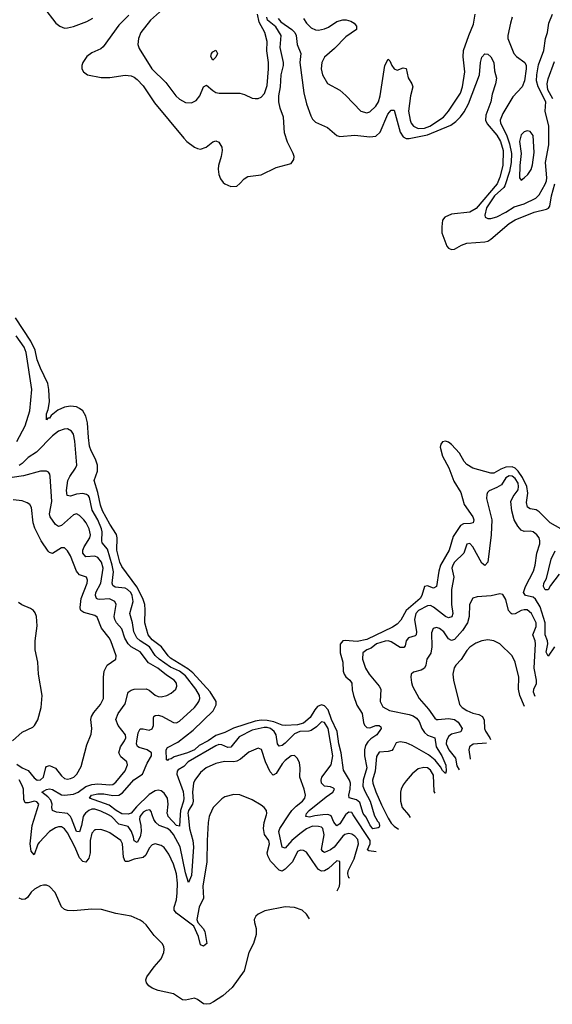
# Model space of a CAD drawing. Header units: inches. Extents: x 2001573 to 2220545, y 644482 to 846830.
# Tile 238 of 256: x 2121833 to 2125356, y 678749 to 685254. Entities that reach past the tile are written whole.
import ezdxf

# ---------------------------------------------------------------- set-up
doc = ezdxf.new("R2010")
doc.units = ezdxf.units.IN
doc.header["$MEASUREMENT"] = 0
doc.layers.add('C1627', color=7, linetype='Continuous')
doc.layers.add('C1628', color=7, linetype='Continuous')

msp = doc.modelspace()

# ---------------------------------------------------------------- linework, layer by layer
at = {"layer": 'C1627', "color": 5}
msp.add_line((2124404.1, 680000, 260), (2124417.1, 679983.9, 260), dxfattribs=at)
for points, elevation in [([(2123091, 680000), (2123086.5, 679990), (2123080.2, 679950), (2123073.8, 679830), (2123071.6, 679690), (2123043.7, 679530), (2123048.9, 679450), (2123021.5, 679390), (2123005, 679310), (2123012.1, 679290), (2123048, 679250), (2123058, 679230), (2123071.2, 679150), (2123050, 679132.5), (2123030, 679141.2), (2123016.2, 679196.2), (2122984.3, 679264.3), (2122870.7, 679350), (2122855.4, 679370), (2122855.3, 679390), (2122870, 679438.4), (2122875.6, 679484.4), (2122878.1, 679550), (2122871.1, 679611.1), (2122850, 679675.3), (2122820.6, 679740.6), (2122790, 679784.7), (2122770, 679797.8), (2122730, 679807.9), (2122710, 679802.2), (2122690, 679779.2), (2122667, 679733), (2122650, 679718.1), (2122590, 679706.6), (2122550, 679691.6), (2122531.4, 679691.4), (2122521, 679721), (2122514.3, 679810), (2122503.2, 679830), (2122430, 679881.8), (2122410, 679890.7), (2122370, 679903.1), (2122337.8, 679902.2), (2122330, 679900.4), (2122310, 679879.6), (2122299.9, 679830), (2122299.6, 679750), (2122290, 679715.1), (2122270, 679688.2), (2122250, 679692.1), (2122230, 679717.3), (2122199.1, 679790), (2122150, 679881), (2122130, 679908.3), (2122110, 679920.2), (2122090, 679921.7), (2122070, 679915.6), (2122030, 679891.1), (2121961.2, 679818.8), (2121953.4, 679806.6), (2121930, 679735.6), (2121910, 679761.2), (2121902.8, 679810), (2121915.5, 679930), (2121938.3, 680000)], 280), ([(2122260.1, 680000), (2122253.9, 679990), (2122243.3, 679930), (2122230, 679887.7), (2122210, 679891), (2122176.7, 679976.7), (2122169.5, 679990), (2122158.9, 680000)], 260), ([(2122636.1, 680000), (2122627.9, 679990), (2122626.3, 679970), (2122635.3, 679930), (2122636.6, 679890), (2122630, 679855.8), (2122610, 679816.9), (2122590, 679829.6), (2122586.5, 679853.5), (2122573.3, 679890), (2122550, 679922.5), (2122490, 679939.5), (2122439.6, 679990), (2122419.9, 680000)], 260), ([(2122947.2, 680000), (2122956.9, 679910), (2122978.8, 679830), (2122983.8, 679790), (2122970, 679599), (2122950, 679553.3), (2122930, 679617.6), (2122895.3, 679790), (2122851.2, 679870), (2122830, 679894.6), (2122810, 679909.9), (2122755.5, 679930), (2122733.9, 679950), (2122720.6, 679970), (2122710.3, 680000)], 260), ([(2122894.7, 680000), (2122890, 679926.4), (2122870, 679929.9), (2122815.3, 679990), (2122812.2, 680000)], 240), ([(2123934, 679497.9), (2123948.3, 679530), (2123951.9, 679550), (2123950, 679692.8), (2123930, 679696.1), (2123875, 679645), (2123850, 679631.4), (2123830, 679629.4), (2123810, 679639.3), (2123795.9, 679655.9), (2123730, 679753.3), (2123710, 679764.8), (2123690, 679767.9), (2123670, 679758.5), (2123637.4, 679690), (2123590, 679641.6), (2123570, 679629.2), (2123550, 679634.6), (2123493.4, 679693.4), (2123475, 679730), (2123470.4, 679750), (2123485.9, 679810), (2123480.7, 679830), (2123452.3, 679870), (2123446, 679910), (2123450.8, 679949.2), (2123465.5, 680000)], 280), ([(2124016.9, 679581.4), (2124010, 679583.9), (2124003.9, 679610), (2124006.5, 679630), (2124044.7, 679710), (2124075.4, 679810), (2124070, 679837.1), (2124050, 679859), (2124030, 679872.1), (2124010, 679876.8), (2123985, 679870), (2123970, 679859.3), (2123913.9, 679786.1), (2123890, 679768.5), (2123850, 679752.7), (2123838.8, 679758.8), (2123830.6, 679770.6), (2123847.5, 679867.5), (2123838.5, 679910), (2123830, 679918.8), (2123810, 679924.3), (2123770, 679925), (2123730, 679907.1), (2123685.3, 679874.7), (2123634.1, 679830), (2123590, 679779.8), (2123570, 679786.6), (2123546.6, 679890), (2123553, 679910), (2123612.9, 680000)], 260), ([(2123838, 680000), (2123785.2, 679994.8), (2123750, 679985.9), (2123726.4, 679990), (2123728.9, 680000)], 240), ([(2123988, 680000), (2123950, 679941.6), (2123930, 679928.5), (2123912.1, 679952.1), (2123892.9, 679992.9), (2123877.1, 680000)], 240), ([(2124191.4, 679756.9), (2124143.6, 679763.6), (2124133.5, 679770), (2124150.6, 679809.4), (2124152, 679830), (2124039.8, 680000)], 240), ([(2124178.8, 680000), (2124179.1, 679999.1), (2124199.1, 679959.1), (2124208.2, 679950), (2124212.8, 679930), (2124210, 679919), (2124204.5, 679915.5), (2124170, 679907.6), (2124150, 679934.5), (2124124.7, 679984.7), (2124112.3, 680000)], 220), ([(2124259.2, 680000), (2124270, 679977.6), (2124290, 679945.8), (2124310, 679925.9), (2124339.8, 679906.2)], 240), ([(2123750, 679312.7), (2123730, 679343.7), (2123702, 679370), (2123650, 679388.4), (2123590, 679391.8), (2123454.4, 679365.6), (2123410, 679343.5), (2123395.3, 679330), (2123384.9, 679310), (2123385.5, 679290), (2123396.5, 679250), (2123398.3, 679210), (2123379.6, 679150), (2123348.9, 679090), (2123319.1, 678970), (2123239.3, 678860.7), (2123176.3, 678803.7), (2123116, 678764), (2123090, 678752.4), (2123070, 678748.7), (2123050, 678752.8), (2123010, 678781.2), (2122990, 678788.8), (2122930, 678776.8), (2122910, 678779.3), (2122850, 678817), (2122750, 678841), (2122710, 678856.2), (2122688.2, 678870), (2122671.3, 678890), (2122667.8, 678910), (2122675.2, 678930), (2122723.6, 678996.4), (2122769.7, 679050), (2122787.1, 679090), (2122789.7, 679110), (2122786, 679130), (2122775.6, 679150), (2122723.2, 679203.2), (2122670, 679273.5), (2122650, 679292.4), (2122630, 679305.7), (2122570, 679331.2), (2122470, 679348), (2122375.1, 679375.1), (2122310, 679377.7), (2122190, 679365.4), (2122150, 679368.1), (2122130, 679374.3), (2122110, 679393.6), (2122067.3, 679487.3), (2122030, 679527.8), (2122010, 679535.3), (2121990, 679536.8), (2121970, 679531.6), (2121931.7, 679510), (2121909.3, 679490), (2121884.6, 679455.4), (2121870, 679442.6), (2121850, 679440.9), (2121829.9, 679449.9)], 320)]:
    msp.add_lwpolyline(points, dxfattribs=dict(at, elevation=elevation))
at = {"layer": 'C1628', "color": 5}
for points, elevation in [([(2121990, 685335.5), (2122071.8, 685230), (2122098.4, 685210), (2122130, 685198.8), (2122150, 685198.9), (2122190, 685208.4), (2122277.5, 685242.5), (2122316.2, 685263.8)], 220), ([(2122778.4, 685321.6), (2122699.6, 685250), (2122634, 685170), (2122618.7, 685130), (2122615.5, 685090), (2122623.4, 685063.4), (2122708.2, 684930), (2122799.1, 684839.1), (2122866.3, 684750), (2122890, 684728), (2122930, 684707.2), (2122970, 684704.7), (2123000.8, 684719.2), (2123024.8, 684750), (2123050, 684810.8), (2123070, 684822), (2123110, 684784.9), (2123130, 684772.9), (2123152.7, 684767.3), (2123290, 684768.4), (2123319.9, 684759.9), (2123370, 684736.3), (2123390, 684733.4), (2123410, 684733.4), (2123430, 684742), (2123453, 684767), (2123470, 684818), (2123478.4, 684930), (2123478.5, 684970), (2123468.6, 685048.6), (2123470.6, 685110), (2123454.7, 685170), (2123416.4, 685236.4), (2123407.1, 685290)], 240), ([(2122556, 685284), (2122490, 685218.2), (2122385.3, 685074.7), (2122370, 685060.8), (2122310, 685035.8), (2122277.3, 685010), (2122251, 684970), (2122244.7, 684950), (2122244.7, 684930), (2122256.5, 684910), (2122282.4, 684890), (2122371.6, 684871.6), (2122430, 684870.7), (2122530, 684887.9), (2122570, 684881.9), (2122590, 684873.5), (2122610, 684859), (2122650, 684815.8), (2122724.6, 684704.6), (2122918.6, 684470), (2122939.6, 684450), (2122990, 684412.3), (2123010, 684402.4), (2123030, 684399), (2123067.8, 684412.2), (2123110, 684446), (2123130, 684453), (2123150, 684444), (2123170, 684411), (2123173.1, 684390), (2123166.3, 684350), (2123147.9, 684290), (2123145.7, 684265.7), (2123150.2, 684230.2), (2123161.6, 684201.6), (2123178.7, 684178.7), (2123190, 684168.4), (2123230, 684152.2), (2123270, 684154.4), (2123290, 684170.4), (2123317.2, 684202.8), (2123342.6, 684217.4), (2123430, 684229), (2123530, 684276.2), (2123630, 684303.2), (2123646.3, 684330), (2123647.8, 684350), (2123642.3, 684370), (2123605, 684445), (2123585.5, 684505.5), (2123578.1, 684610), (2123556.4, 684670), (2123548.2, 684710), (2123547.9, 684750), (2123558.3, 684810), (2123563.3, 684890), (2123577.7, 684950), (2123577.4, 684970), (2123556, 685070), (2123563.6, 685150), (2123527.2, 685207.2), (2123473.2, 685250), (2123468.4, 685270)], 220), ([(2123542.6, 685262.6), (2123559.6, 685239.6), (2123634.5, 685190), (2123652.9, 685170), (2123662.6, 685150), (2123669.1, 685089.1), (2123692, 685030), (2123685.7, 684970), (2123711.8, 684770), (2123730, 684698.4), (2123758.9, 684618.9), (2123770, 684596.4), (2123790, 684577), (2123870, 684542), (2123930, 684488.5), (2123950, 684481.1), (2124049.2, 684490.8), (2124150, 684479.4), (2124190, 684484.7), (2124216.8, 684510), (2124268.5, 684630), (2124290, 684657), (2124310, 684656.3), (2124351.1, 684510), (2124370, 684478.7), (2124390, 684467.9), (2124410, 684467.8), (2124530, 684493.7), (2124684.2, 684555.8), (2124719.3, 684580.7), (2124749.1, 684610.9), (2124774.3, 684645.7), (2124802.9, 684697.1), (2124874.5, 684890), (2124881.4, 684970), (2124890, 685006.8), (2124910, 685027.7), (2124930, 685026), (2124950, 685008.2), (2124970, 684970.8), (2124975, 684915), (2124987.1, 684867.1), (2124980.5, 684830), (2124958.1, 684761.9), (2124950.6, 684710), (2124916.5, 684623.5), (2124913.8, 684590), (2124925.7, 684565.7), (2124990, 684491.3), (2125013.2, 684450), (2125030.7, 684389.3), (2125029.4, 684290), (2125010, 684213.2), (2124990.9, 684170), (2124852.8, 684007.2), (2124810, 683983), (2124690, 683968.3), (2124646.2, 683950), (2124630.9, 683930), (2124624.7, 683884.7), (2124626, 683846), (2124658.2, 683758.2), (2124670, 683743.7), (2124690, 683735.6), (2124710, 683738.6), (2124755.8, 683764.2), (2124790, 683776.8), (2124910, 683785.2), (2124930, 683791.2), (2124950, 683803.6), (2125070, 683907.7), (2125110, 683932.4), (2125237.4, 683982.6), (2125317.9, 684002.1), (2125330.9, 684009.1), (2125338.9, 684021.1), (2125349.9, 684090.1), (2125372.7, 684170)], 220), ([(2123710, 685261.6), (2123730.3, 685230), (2123760.7, 685200.7), (2123790, 685186.2), (2123810, 685184.2), (2123850, 685193), (2123875.8, 685204.2), (2123930, 685240.7), (2123970, 685253.8), (2123993.5, 685253.5), (2124024.2, 685244.2), (2124046.8, 685230), (2124060.7, 685210), (2124060.7, 685190), (2123990, 685139.7), (2123916.4, 685063.6), (2123850, 685005.4), (2123831.2, 684970), (2123826.4, 684930), (2123835.3, 684890), (2123870, 684833), (2123950, 684787.3), (2123990, 684753), (2124090.4, 684650), (2124130, 684638.2), (2124150, 684646), (2124190, 684682.3), (2124207.4, 684710), (2124218.8, 684750), (2124248.1, 684951.9), (2124270, 684992.4), (2124282, 684982), (2124294.2, 684950), (2124310, 684928.4), (2124330, 684919.3), (2124370, 684935.6), (2124390.2, 684930.2), (2124403.4, 684870), (2124427.8, 684830), (2124434.8, 684810), (2124418.3, 684750), (2124404.1, 684650), (2124415.9, 684590), (2124423.1, 684570), (2124437.3, 684550), (2124470, 684534.5), (2124510, 684536.2), (2124547, 684550), (2124637.4, 684610), (2124670.5, 684650), (2124750, 684768.4), (2124763.4, 684810), (2124777.1, 684910), (2124767.5, 685007.5), (2124769.9, 685050), (2124803.9, 685150), (2124835.5, 685224.5), (2124846.6, 685290)], 240), ([(2125091.8, 685270), (2125079.3, 685230), (2125061.7, 685150), (2125063.2, 685130), (2125102.6, 685030), (2125118.9, 685010), (2125174, 684970), (2125183.2, 684950), (2125183.2, 684930), (2125173.2, 684850), (2125157.8, 684810), (2125095, 684745), (2125030, 684634), (2125010.6, 684590), (2125013.8, 684570), (2125053.9, 684493.9), (2125073.3, 684433.3), (2125086.5, 684370), (2125083.6, 684310), (2125073.4, 684250), (2125043.1, 684156.9), (2125035.1, 684144.9), (2124973.2, 684090), (2124921.9, 684010), (2124910, 683962), (2124912.7, 683950), (2124930, 683941.3), (2124950, 683941), (2124990, 683952.1), (2125050, 683981.7), (2125103.5, 684016.5), (2125170, 684036.5), (2125246.5, 684073.5), (2125270, 684095.9), (2125310, 684166.2), (2125317.7, 684190), (2125319.8, 684210), (2125311.6, 684310), (2125333.2, 684426.8), (2125333.6, 684550), (2125310, 684650), (2125312.5, 684710), (2125263.1, 684810), (2125252.8, 684850), (2125253, 684890), (2125264.1, 684955.9), (2125299.3, 685050), (2125311.2, 685128.8), (2125323.8, 685170), (2125334.4, 685230), (2125356.5, 685290)], 240), ([(2125360.8, 684730), (2125326.8, 684790), (2125322.8, 684830), (2125330, 684863.7), (2125370, 684977.6)], 220), ([(2124112.3, 680000), (2124104.2, 680010), (2124082.5, 680082.5), (2124060.3, 680100.3), (2124013.7, 680113.7), (2124010.9, 680130), (2124018.8, 680170), (2124020.6, 680210), (2124014.8, 680230), (2123976.1, 680296.1), (2123959.8, 680410), (2123943.5, 680470), (2123933, 680550), (2123895.1, 680630), (2123874.1, 680694.1), (2123850, 680720.6), (2123830, 680726.4), (2123803.3, 680716.7), (2123784.7, 680695.3), (2123755.7, 680644.3), (2123710, 680605.3), (2123670, 680596.1), (2123590, 680590.5), (2123570, 680593.7), (2123515.1, 680615.1), (2123470, 680624.6), (2123430, 680625.9), (2123390, 680619), (2123247.1, 680572.9), (2123190, 680543.6), (2123130, 680525.5), (2123079, 680490), (2123021.3, 680458.7), (2122990, 680429.9), (2122944.4, 680410), (2122856.1, 680383.9), (2122834.8, 680370), (2122814.9, 680365.1), (2122810, 680359), (2122804.1, 680364.1), (2122803.1, 680430), (2122810, 680444.9), (2122878.7, 680481.3), (2122979.8, 680560.2), (2123112.1, 680687.9), (2123133, 680727), (2123133, 680750), (2123093.9, 680813.9), (2122978.3, 680938.3), (2122945.1, 680965.1), (2122830, 681036.3), (2122814.8, 681050), (2122770.4, 681110), (2122710, 681157), (2122683.5, 681190), (2122660.1, 681270), (2122664.2, 681355.8), (2122660.1, 681390), (2122648.4, 681430), (2122607.9, 681507.9), (2122510, 681641.1), (2122496.6, 681670), (2122475.7, 681750), (2122477.7, 681830), (2122473.2, 681853.1), (2122430, 681920.6), (2122381.6, 682010), (2122366.8, 682046.8), (2122351.1, 682131.1), (2122326, 682210), (2122348.1, 682271.9), (2122348, 682310), (2122335.3, 682350), (2122305.7, 682405.7), (2122295.8, 682435.8), (2122287.5, 682492.5), (2122281.9, 682590), (2122270, 682635.4), (2122250, 682669.2), (2122230, 682685.9), (2122210, 682695.8), (2122170, 682700.8), (2122130, 682694.7), (2122085.5, 682674.5), (2122040.8, 682639.2), (2122030, 682622), (2122019.8, 682620.2), (2122009.7, 682609.7), (2122009.9, 682650), (2122021.1, 682678.9), (2122029.9, 682730.1), (2122026.9, 682810), (2122020.2, 682850), (2121970, 682950.8), (2121950, 683007.2), (2121935.6, 683070), (2121906.8, 683130), (2121804.7, 683284.7)], 220), ([(2121814.1, 682465.9), (2121869.9, 682570), (2121899.6, 682670), (2121913.2, 682810), (2121875.9, 683055.9), (2121862.2, 683090), (2121810, 683165.6)], 240), ([(2122812.2, 680000), (2122809.1, 680010), (2122815, 680070), (2122810.2, 680110), (2122790, 680142.6), (2122770, 680158.1), (2122750, 680162.8), (2122730, 680158.6), (2122690, 680135.7), (2122605.9, 680054.1), (2122570, 680010.9), (2122550, 680004), (2122510, 680008), (2122470.9, 680030), (2122425.1, 680065.1), (2122294.3, 680110), (2122308.1, 680130), (2122350, 680139.6), (2122390, 680138.9), (2122450, 680127.6), (2122490, 680131.5), (2122513.2, 680146.8), (2122588.1, 680231.9), (2122646.2, 680270), (2122677.5, 680342.5), (2122705, 680390), (2122705.9, 680410), (2122675.9, 680430), (2122624.5, 680444.5), (2122612.4, 680452.4), (2122606.4, 680470), (2122608.2, 680488.2), (2122618, 680542), (2122630, 680568), (2122650, 680568.8), (2122690, 680560.5), (2122710, 680568), (2122719.1, 680590), (2122718.2, 680641.8), (2122720.4, 680650), (2122730, 680655.8), (2122750, 680658.2), (2122772.6, 680652.6), (2122850, 680610.2), (2122870, 680608.8), (2122890, 680619.3), (2122989.8, 680710), (2123005.5, 680730), (2123019.1, 680750), (2123025.7, 680770), (2123022.8, 680790), (2122998.8, 680830), (2122930, 680919), (2122890, 680949.6), (2122830, 680977.1), (2122755.9, 681030), (2122730, 681052.9), (2122691, 681110), (2122630.9, 681150), (2122609.1, 681170), (2122588.6, 681210), (2122579.2, 681270), (2122562.2, 681330), (2122584.5, 681410), (2122578.4, 681450), (2122567.9, 681470), (2122547.1, 681490), (2122530, 681497.2), (2122465.4, 681505.4), (2122450, 681515.8), (2122445.3, 681530), (2122453, 681607), (2122444.8, 681650), (2122414.6, 681754.6), (2122378.6, 681798.6), (2122375.6, 681810), (2122379, 681870), (2122375.3, 681890), (2122350.2, 681950.2), (2122312.8, 682012.8), (2122296.1, 682096.1), (2122288.2, 682108.2), (2122275.9, 682115.9), (2122250, 682122.8), (2122210, 682118.9), (2122170, 682106.6), (2122147.6, 682110), (2122142.2, 682142.2), (2122151.1, 682210), (2122164.3, 682235.7), (2122203.5, 682290), (2122211.8, 682310), (2122198.6, 682470), (2122190, 682514.5), (2122176.2, 682536.2), (2122149.8, 682549.8), (2122128.3, 682548.3), (2122090, 682534.3), (2122050, 682503.9), (2121943.9, 682396.1), (2121890, 682361.3), (2121850, 682321.8), (2121830.5, 682309.5)], 240), ([(2125412.4, 681890), (2125342.4, 681930), (2125270, 682003), (2125250, 682014.9), (2125210, 682022.6), (2125192.1, 682032.1), (2125184.6, 682064.6), (2125193.7, 682126.3), (2125187, 682170), (2125158.7, 682230), (2125130.4, 682270.4), (2125110.4, 682290.4), (2125090, 682299), (2125050, 682297.1), (2125014.8, 682285.2), (2124970, 682257.9), (2124950, 682256.7), (2124831.6, 682291.6), (2124790, 682314.8), (2124774.3, 682334.3), (2124743.2, 682390), (2124690, 682447.8), (2124670, 682462.7), (2124650, 682469.9), (2124630, 682465.3), (2124619.2, 682450), (2124615.2, 682430), (2124629.6, 682370.4), (2124672.4, 682292.4), (2124705.6, 682205.6), (2124751.3, 682130), (2124773, 682050), (2124830.1, 681970), (2124838, 681950), (2124833.6, 681930), (2124815.5, 681924.5), (2124770, 681922.2), (2124750, 681911), (2124700.7, 681839.3), (2124673.8, 681750), (2124616.3, 681650), (2124605.3, 681610), (2124590, 681508), (2124570, 681498), (2124530, 681513.9), (2124510, 681509.7), (2124494.4, 681450), (2124483.3, 681430), (2124389.7, 681350), (2124353.7, 681286.3), (2124330, 681260.3), (2124300, 681240), (2124130, 681159.5), (2124065.7, 681145.7), (2123986.9, 681153.1), (2123970, 681149.8), (2123953.1, 681127), (2123952.1, 681070), (2123971.4, 681010), (2123973.8, 680950), (2123979.3, 680930), (2123990, 680912), (2124016.5, 680890), (2124030.2, 680870), (2124033.5, 680826.5), (2124041.9, 680790), (2124064.4, 680724.4), (2124097.7, 680670), (2124106.7, 680610), (2124113.3, 680593.3), (2124130, 680577.9), (2124150, 680575.9), (2124190, 680590.2), (2124211, 680591), (2124221.6, 680581.6), (2124224.9, 680570), (2124194.9, 680530), (2124156.3, 680503.7), (2124136.8, 680483.2), (2124121.4, 680458.6), (2124113.5, 680430), (2124115.1, 680390), (2124130.1, 680310), (2124105.1, 680230), (2124102.5, 680190), (2124115.8, 680155.8), (2124151.9, 680090), (2124178.8, 680000)], 220), ([(2122158.9, 680000), (2122150, 680008.4), (2122077.7, 680017.7), (2122050.9, 680030), (2122045.4, 680050), (2122047.7, 680070), (2122038.5, 680098.5), (2122020.4, 680120.4), (2121978.9, 680150), (2122010, 680168.8), (2122030, 680171.9), (2122050, 680167.1), (2122110, 680133), (2122130, 680129.7), (2122190, 680136.7), (2122221.2, 680150), (2122270, 680187.4), (2122310, 680201.5), (2122350, 680206), (2122430, 680198.9), (2122450, 680201.7), (2122470, 680216.9), (2122530, 680290.4), (2122547.2, 680330), (2122542.2, 680350), (2122502.6, 680382.6), (2122489.9, 680410), (2122500.7, 680450), (2122527.7, 680490), (2122535.8, 680510), (2122534.1, 680530), (2122485, 680590), (2122469.9, 680630), (2122485.7, 680670), (2122530, 680734.9), (2122551.1, 680810), (2122570, 680824.9), (2122589.9, 680830.1), (2122670, 680833.8), (2122690, 680824.7), (2122730, 680791.3), (2122750, 680782.9), (2122770, 680781.1), (2122806.6, 680790), (2122835.1, 680804.9), (2122865.1, 680830), (2122872.9, 680850), (2122869.8, 680870), (2122855.9, 680890), (2122803.6, 680923.6), (2122747.7, 680970), (2122685.5, 681005.5), (2122630, 681078.1), (2122570.5, 681110.5), (2122550, 681130.5), (2122528.5, 681168.5), (2122509, 681228.9), (2122473.5, 681270), (2122462.5, 681290), (2122458.9, 681310), (2122470.5, 681390), (2122463.1, 681410), (2122427.6, 681427.6), (2122363.7, 681423.7), (2122350, 681424.4), (2122341.6, 681430), (2122334.2, 681450), (2122337.7, 681470), (2122370.3, 681530), (2122386.5, 681630), (2122375.4, 681670), (2122350, 681701), (2122330, 681709.4), (2122270, 681704.3), (2122252.1, 681730), (2122251.8, 681750), (2122259, 681770), (2122297.3, 681830), (2122301.7, 681850), (2122292.9, 681890), (2122273.1, 681930), (2122257.8, 681950), (2122230, 681978.7), (2122210, 681989.7), (2122190, 681983.5), (2122110, 681911.4), (2122090, 681905), (2122070, 681918.8), (2122035.9, 681970), (2122031.5, 681990), (2122046.5, 682070), (2122034.7, 682234.7), (2122031.7, 682251.7), (2122023.8, 682263.8), (2122010, 682271.2), (2121970, 682270.8), (2121859.6, 682240.4), (2121782.6, 682230)], 260), ([(2125370, 681110.8), (2125330, 681048.1), (2125315.4, 681075.4), (2125325.8, 681130), (2125325.4, 681150), (2125309.6, 681190), (2125309.4, 681270), (2125275.6, 681375.6), (2125245.8, 681425.8), (2125230, 681437.7), (2125179.7, 681450), (2125166.3, 681470), (2125178.8, 681510), (2125231.9, 681610), (2125242.3, 681650), (2125253.3, 681730), (2125272.8, 681790), (2125274.6, 681810), (2125269.8, 681829.8), (2125254.5, 681850), (2125230, 681869.8), (2125210, 681874.3), (2125170, 681873.4), (2125150, 681881.8), (2125127.3, 681907.3), (2125103.6, 681950), (2125087.6, 682010), (2125082.8, 682070), (2125096.9, 682103.1), (2125130, 682148.5), (2125133.6, 682170), (2125130, 682191.1), (2125110, 682222.2), (2125090, 682238.9), (2125070, 682240.7), (2125050, 682226.8), (2125019.6, 682180.4), (2124990, 682162.7), (2124938.6, 682141.4), (2124927, 682130), (2124922.6, 682117.3), (2124921.5, 682090), (2124957.2, 681950), (2124951.8, 681850), (2124930.6, 681669.4), (2124910, 681648.1), (2124890, 681662.7), (2124830, 681770.9), (2124810, 681792.2), (2124790, 681789.5), (2124770.1, 681729.9), (2124710.1, 681670), (2124697.9, 681650), (2124692.5, 681630), (2124705.2, 681570), (2124689.6, 681490), (2124690.6, 681390), (2124697.9, 681330), (2124692.2, 681307.9), (2124670, 681302.4), (2124650, 681310.5), (2124570, 681372.8), (2124550, 681382.6), (2124530, 681381.1), (2124472, 681350), (2124453.6, 681330), (2124444, 681290), (2124457.8, 681210), (2124455.3, 681190), (2124450, 681183.7), (2124404.2, 681170), (2124390.1, 681150), (2124382, 681118), (2124373.7, 681106.3), (2124350, 681106.6), (2124290, 681144.4), (2124270, 681149.4), (2124250, 681148.2), (2124193.1, 681130), (2124157.4, 681102.6), (2124130.3, 681090), (2124103.2, 681070), (2124101.3, 681030), (2124120.9, 680970), (2124145.1, 680930), (2124212.1, 680850), (2124222.6, 680830), (2124218.2, 680750), (2124234.5, 680714.5), (2124280.3, 680690), (2124410, 680664.1), (2124435.3, 680655.3), (2124459.1, 680639.1), (2124476.2, 680616.2), (2124493.4, 680570), (2124510, 680543.8), (2124530, 680526.5), (2124579.6, 680510), (2124589.2, 680450), (2124625.4, 680390), (2124652.2, 680327.9), (2124654.8, 680290), (2124650, 680274), (2124630, 680293.1), (2124617.5, 680317.5), (2124582.2, 680362.2), (2124537.3, 680397.3), (2124430, 680459.3), (2124390, 680475.1), (2124350, 680482.4), (2124324, 680476), (2124304.5, 680435.5), (2124293.9, 680426.1), (2124270, 680419.5), (2124210, 680413.6), (2124193.2, 680386.8), (2124183.9, 680290), (2124166.1, 680230), (2124168.8, 680210), (2124190, 680152.3), (2124227, 680067), (2124259.2, 680000)], 240), ([(2121814.4, 680334.4), (2121850, 680310.1), (2121890, 680294.5), (2121930, 680245.3), (2121950, 680230.1), (2121970, 680231.2), (2121989.9, 680250), (2122006.1, 680313.9), (2122010, 680320.2), (2122030, 680327.3), (2122070, 680308.7), (2122110, 680258.2), (2122130, 680240.9), (2122150, 680236.3), (2122170, 680239.8), (2122191, 680250), (2122212.2, 680270), (2122239.3, 680320.7), (2122277.6, 680462.4), (2122306.9, 680533.1), (2122309.7, 680570), (2122303.2, 680630), (2122308.4, 680650), (2122323.2, 680676.8), (2122368.8, 680730), (2122388.7, 680770), (2122387.7, 680910), (2122392.9, 680950), (2122413, 680990), (2122469.5, 681030), (2122472.6, 681050), (2122437.1, 681150), (2122426.2, 681170), (2122373.4, 681233.4), (2122345.9, 681306), (2122330, 681316.9), (2122258.3, 681338.3), (2122238, 681350), (2122235.7, 681355.7), (2122232.5, 681370), (2122239.7, 681430), (2122278.8, 681530), (2122282.2, 681550), (2122275.6, 681570), (2122230, 681587), (2122218.5, 681598.5), (2122209.9, 681610), (2122170, 681712.6), (2122150, 681744), (2122130, 681763.5), (2122110, 681764.7), (2122050, 681728.1), (2122030, 681732.8), (2122022.1, 681742.1), (2121976.5, 681810), (2121934.5, 681894.5), (2121922.2, 681930), (2121912, 682030), (2121899.7, 682050), (2121882.8, 682062.8), (2121850, 682074.2), (2121790, 682082.3)], 280), ([(2125402.1, 681590), (2125344.2, 681515.7), (2125330, 681487.6), (2125310, 681487.7), (2125298.7, 681510), (2125301.3, 681530), (2125318.2, 681561.8), (2125349.4, 681690), (2125376.2, 681743.8)], 220), ([(2121785.5, 680490), (2121850, 680547.6), (2121919.6, 680580.4), (2121931.1, 680590), (2121952.3, 680627.7), (2121975, 680710), (2121981, 680790), (2121958.7, 680930), (2121952.4, 681010), (2121936, 681090), (2121935.4, 681150), (2121948.7, 681248.7), (2121944, 681310), (2121935.7, 681335.7), (2121924.5, 681350), (2121904.6, 681364.6), (2121847, 681387), (2121824.4, 681404.4)], 320), ([(2125242.3, 680782.8), (2125232.9, 680810), (2125234.7, 680830), (2125251, 680869), (2125252.5, 680890), (2125235.6, 680970), (2125245, 681130), (2125242.7, 681150), (2125227, 681190), (2125250, 681244.6), (2125249.9, 681270), (2125217.6, 681330), (2125190, 681354.4), (2125170, 681355.9), (2125150.1, 681349.9), (2125110, 681327.6), (2125090, 681325.7), (2125083.1, 681330), (2125066.8, 681350), (2125050, 681422.7), (2125030, 681455.1), (2125010, 681459.6), (2124952.5, 681447.5), (2124858.7, 681441.3), (2124830, 681431.8), (2124809.4, 681390.6), (2124806.2, 681310), (2124795.3, 681270), (2124761.4, 681218.6), (2124710, 681159.5), (2124690, 681152.3), (2124670, 681162.4), (2124639, 681210), (2124610, 681231.4), (2124590, 681237.1), (2124567.7, 681232.3), (2124557.6, 681202.4), (2124559.1, 681110), (2124552.2, 681067.9), (2124525.8, 681030), (2124519.7, 680990), (2124510.9, 680969.1), (2124490, 680956.5), (2124437.1, 680942.9), (2124422.4, 680930), (2124419.5, 680910), (2124424.9, 680875.1), (2124431.7, 680850), (2124475.2, 680770), (2124538.4, 680698.4), (2124578.8, 680638.8), (2124590, 680630.9), (2124602, 680630), (2124670, 680636.3), (2124710.3, 680630.3), (2124733.8, 680613.8), (2124760.5, 680570), (2124752.1, 680547.9), (2124690, 680533.4), (2124670, 680518.5), (2124656.5, 680490), (2124653.9, 680470), (2124671.5, 680430), (2124715, 680374.9), (2124724.6, 680324.6), (2124739.3, 680297.2)], 260), ([(2125172.7, 680715.6), (2125141.7, 680790), (2125132.8, 680830), (2125135.8, 680910), (2125110, 681009.3), (2125090, 681052), (2125010, 681129.6), (2124970, 681151.1), (2124930, 681156), (2124890, 681150.9), (2124850, 681135.1), (2124810, 681107.4), (2124790, 681085.4), (2124753.8, 681026.2), (2124718.6, 680990), (2124707.7, 680972.3), (2124698, 680930), (2124703.2, 680890), (2124742.8, 680730), (2124760.8, 680710), (2124790, 680689.5), (2124830, 680672.5), (2124870, 680663.7), (2124894.7, 680650), (2124906.5, 680626.5), (2124908.7, 680570), (2124913.9, 680553.9), (2124943.6, 680510), (2124946.8, 680497.5)], 280), ([(2123728.9, 680000), (2123731.4, 680010), (2123748.3, 680030), (2123859.9, 680120.1), (2123903.9, 680150), (2123915, 680170), (2123910, 680177.4), (2123890, 680185.3), (2123850, 680189), (2123829.9, 680210), (2123826.5, 680230), (2123832.9, 680250), (2123894.1, 680330), (2123903.8, 680390), (2123873.6, 680570), (2123850, 680609.8), (2123830, 680615.3), (2123797.2, 680582.8), (2123761.9, 680558.1), (2123746.8, 680553.2), (2123686.3, 680550), (2123650, 680536.3), (2123590, 680472.9), (2123570, 680459.2), (2123550, 680453.3), (2123539.3, 680470), (2123529.6, 680530), (2123517.6, 680550), (2123492, 680570), (2123470, 680576.8), (2123450, 680577.1), (2123370, 680559.5), (2123284.6, 680515.4), (2123230, 680447), (2123210, 680446.3), (2123170, 680462.6), (2123150, 680464.4), (2123130, 680457.3), (2122948.8, 680350), (2122919.3, 680320.7), (2122882.5, 680297.5), (2122875.4, 680290), (2122871.8, 680270), (2122913.9, 680153.9), (2122919.9, 680110), (2122917.4, 680090), (2122896.6, 680030), (2122894.7, 680000)], 240), ([(2123612.9, 680000), (2123632.9, 680030), (2123661.3, 680058.7), (2123703.5, 680090), (2123718.4, 680110), (2123723.5, 680130), (2123714.8, 680170), (2123685.3, 680250), (2123688.5, 680310), (2123683.5, 680343.5), (2123670, 680372.3), (2123650, 680392), (2123630, 680389.6), (2123590, 680360.3), (2123570, 680338), (2123530, 680273.1), (2123510, 680263.5), (2123490, 680284.4), (2123458.7, 680350), (2123432.5, 680432.5), (2123410, 680440.5), (2123350, 680414.5), (2123292.8, 680367.2), (2123270, 680354), (2123250, 680350.5), (2123188.1, 680351.9), (2123130, 680340.7), (2123067.2, 680310), (2123030, 680280.4), (2122992.4, 680230), (2122983.2, 680210), (2122976.3, 680150), (2122981.3, 680090), (2122975.7, 680070), (2122951, 680030), (2122946.1, 680010), (2122947.2, 680000)], 260), ([(2124921.3, 680472.9), (2124833.2, 680466.8), (2124808.9, 680450), (2124804.2, 680430), (2124812.2, 680370), (2124813, 680368.3)], 280), ([(2124580.6, 680143.9), (2124575.1, 680155.1), (2124570, 680263), (2124550, 680296), (2124530, 680310.6), (2124506, 680314), (2124470, 680303.5), (2124428.6, 680271.4), (2124390, 680225.6), (2124370, 680198.4), (2124356.5, 680170), (2124351.5, 680150), (2124351.5, 680090), (2124364, 680050), (2124404.1, 680000)], 260), ([(2121938.3, 680000), (2121961, 680070), (2121946.8, 680086.9), (2121930.8, 680090.8), (2121890, 680080.1), (2121870, 680080.8), (2121861.7, 680101.7), (2121858, 680170), (2121850, 680194.7), (2121830, 680231)], 280), ([(2123465.5, 680000), (2123468.4, 680010), (2123466, 680030), (2123449.8, 680049.8), (2123430, 680064.2), (2123370, 680099.6), (2123290, 680133), (2123250, 680135.8), (2123190, 680118.7), (2123170, 680106), (2123113.4, 680050), (2123091, 680000)], 280), ([(2122419.9, 680000), (2122370, 680025.3), (2122330, 680037), (2122310, 680037.1), (2122290, 680029.9), (2122267.8, 680012.2), (2122260.1, 680000)], 260), ([(2122710.3, 680000), (2122702.5, 680022.5), (2122694.2, 680034.2), (2122670, 680029.8), (2122650, 680017.1), (2122636.1, 680000)], 260), ([(2123877.1, 680000), (2123870, 680003.1), (2123838, 680000)], 240), ([(2124039.8, 680000), (2124030, 680014.9), (2124010, 680017.7), (2123990, 680003), (2123988, 680000)], 240)]:
    msp.add_lwpolyline(points, dxfattribs=dict(at, elevation=elevation))
for points, elevation in [([(2123110, 684986), (2123098, 685010), (2123102, 685030), (2123110, 685042), (2123131.6, 685051.6), (2123142, 685030), (2123130, 685006)], 240), ([(2125190, 684519), (2125170, 684513.2), (2125150, 684492.7), (2125140.2, 684450), (2125149.3, 684370), (2125141.4, 684290), (2125140.3, 684210), (2125150, 684193.4), (2125170, 684208.8), (2125194.3, 684230), (2125215.8, 684264.2), (2125224.9, 684295.1), (2125235.5, 684375.5), (2125229.3, 684489.3), (2125210, 684515.3)], 260)]:
    msp.add_lwpolyline(points, close=True, dxfattribs=dict(at, elevation=elevation))

doc.saveas('drawing.dxf')
